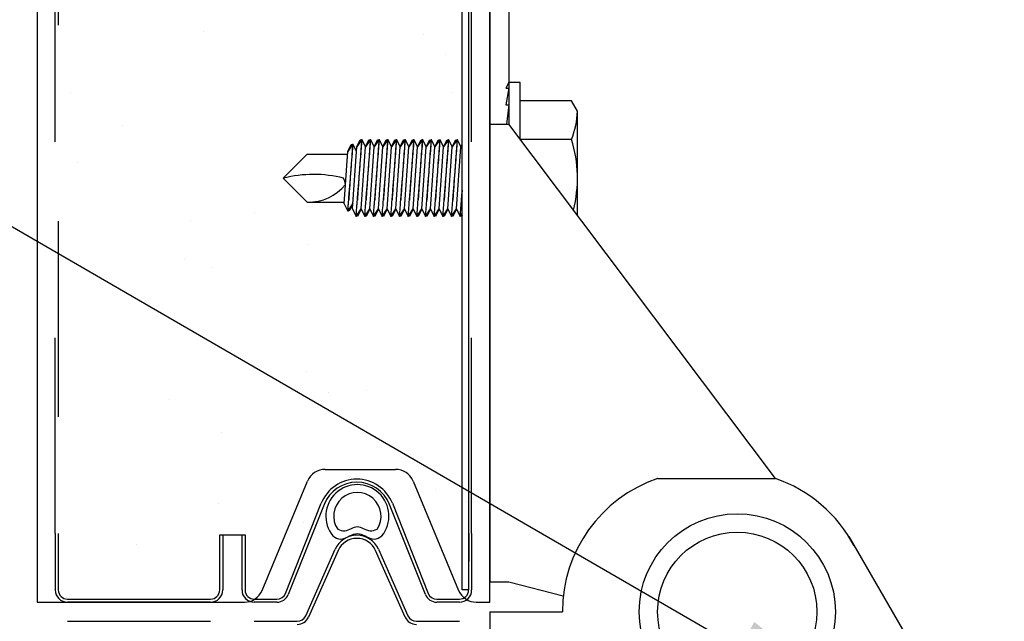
# Model space of a CAD drawing. Header units: inches. Extents: x 168.8 to 189.1, y 234.4 to 247.7.
# Tile 12 of 24: x 174.757 to 175.26, y 243.112 to 243.419. Entities that reach past the tile are written whole.
import ezdxf
from ezdxf import colors
from ezdxf.entities.mleader import LeaderData, LeaderLine
from ezdxf.math import Vec2, Vec3

# ---------------------------------------------------------------- set-up
doc = ezdxf.new("R2010")
doc.units = ezdxf.units.IN
doc.header["$LTSCALE"] = 0.25
doc.header["$MEASUREMENT"] = 0
doc.linetypes.add('HIDDEN', pattern=[0.375, 0.25, -0.125])
doc.layers.add('515', color=7, linetype='Continuous')
doc.layers.add('ANNOTATIONS', color=1, linetype='Continuous')
doc.styles.add('ARIAL', font='arial.ttf', dxfattribs={"height": 0.09375})

msp = doc.modelspace()

# ---------------------------------------------------------------- linework, layer by layer
at = {"layer": '515', "linetype": 'Continuous'}
for p, q in [((174.9971185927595, 243.1215669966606), (174.9971185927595, 244.1922583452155)), ((174.7661810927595, 244.1118060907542), (174.7661810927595, 243.1215667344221)), ((174.9131993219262, 243.1893794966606), (174.9490066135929, 243.1893794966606)), ((174.8809375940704, 243.1275763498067), (174.9041848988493, 243.183369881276)), ((174.9580210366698, 243.183369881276), (174.9812682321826, 243.1275766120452)), ((174.7661810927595, 243.1215667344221), (174.8719231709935, 243.1215667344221)), ((174.9902826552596, 243.1215669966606), (174.9971185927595, 243.1215669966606))]:
    msp.add_line(p, q, dxfattribs=at)
at = {"layer": '515', "linetype": 'HIDDEN', "ltscale": 0.125}
for p, q in [((174.9863373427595, 244.1878220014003), (174.9863373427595, 243.1566096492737)), ((174.9878998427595, 243.1566090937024), (174.9878998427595, 244.1884649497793)), ((174.7753998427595, 243.1566090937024), (174.7753998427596, 244.1155150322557)), ((174.7769623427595, 244.1161436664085), (174.7769623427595, 243.1566090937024))]:
    msp.add_line(p, q, dxfattribs=at)
at = {"layer": '515'}
for p, q in [((174.9971185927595, 243.6803567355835), (174.9971185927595, 243.1319377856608)), ((175.006837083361, 243.6803567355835), (175.006837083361, 243.3655879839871)), ((174.8509875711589, 243.412811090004), (174.8509875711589, 243.412811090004)), ((174.9631557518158, 243.4115767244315), (174.9631557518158, 243.4115767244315)), ((174.9746757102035, 243.4010206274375), (174.9746757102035, 243.4010206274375)), ((175.006837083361, 243.3868733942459), (175.005274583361, 243.3839747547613)), ((175.012598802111, 243.3868733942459), (175.006837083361, 243.3868733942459)), ((175.012598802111, 243.3579284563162), (175.012598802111, 243.3868733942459)), ((174.7833085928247, 243.3815471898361), (174.7833085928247, 243.3815471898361)), ((174.9779424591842, 243.3819008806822), (174.9779424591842, 243.3819008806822)), ((175.006837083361, 243.3839747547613), (175.005274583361, 243.3755365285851)), ((175.005274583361, 243.3839747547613), (175.006837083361, 243.3839747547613)), ((175.0388457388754, 243.3774983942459), (175.012598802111, 243.3774983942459)), ((175.041895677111, 243.3722157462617), (175.0388457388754, 243.3774983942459)), ((175.005274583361, 243.3755365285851), (175.006837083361, 243.3755365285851)), ((175.006837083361, 243.3755365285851), (175.0056376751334, 243.3655879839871)), ((175.041895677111, 243.3189817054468), (175.041895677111, 243.3722157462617)), ((174.8096645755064, 243.3647565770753), (174.8096645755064, 243.3647565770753)), ((174.9970454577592, 243.3655879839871), (175.0067639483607, 243.3655879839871)), ((175.1428959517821, 243.1847137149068), (175.006837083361, 243.3655879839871)), ((175.0388457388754, 243.3577718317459), (175.012598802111, 243.3577718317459)), ((174.7867927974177, 243.3461659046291), (174.7867927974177, 243.3461659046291)), ((174.9039700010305, 243.3502523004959), (174.8917629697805, 243.3380452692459)), ((174.9039700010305, 243.3502523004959), (174.9246160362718, 243.3502523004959)), ((174.9302932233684, 243.3502169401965), (174.9302932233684, 243.3502169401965)), ((174.9039700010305, 243.3258382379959), (174.8917629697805, 243.3380452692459)), ((174.9039700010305, 243.3258382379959), (174.9229088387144, 243.3258382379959)), ((174.9276941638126, 243.3274225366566), (174.9276941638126, 243.3274225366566)), ((174.8768826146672, 243.3207330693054), (174.8768826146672, 243.3207330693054)), ((174.8443508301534, 243.3164501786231), (174.8443508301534, 243.3164501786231)), ((174.9045461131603, 243.3043103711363), (174.9045461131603, 243.3043103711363)), ((174.8411670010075, 243.2963411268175), (174.8411670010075, 243.2963411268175)), ((174.8549246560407, 243.2923846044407), (174.8549246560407, 243.2923846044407)), ((174.9033747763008, 243.2393382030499), (174.9033747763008, 243.2393382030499)), ((174.9148947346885, 243.2287821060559), (174.9148947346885, 243.2287821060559)), ((174.9342303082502, 243.2297904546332), (174.9342303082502, 243.2297904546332)), ((174.8337853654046, 243.2250408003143), (174.8337853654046, 243.2250408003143)), ((174.8601413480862, 243.2082501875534), (174.8601413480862, 243.2082501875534)), ((175.0827794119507, 243.1847137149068), (175.1428959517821, 243.1847137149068)), ((174.9692689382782, 243.1789573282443), (174.9692689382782, 243.1789573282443)), ((174.8588617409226, 243.1719581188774), (174.8588617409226, 243.1719581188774)), ((174.8928593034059, 243.1260838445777), (174.9111588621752, 243.1720697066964)), ((174.9126106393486, 243.1714919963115), (174.8943110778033, 243.1255061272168)), ((174.9643010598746, 243.1255061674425), (174.9460014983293, 243.1714920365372)), ((174.9474532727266, 243.1720697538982), (174.965752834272, 243.1260838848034)), ((174.9853189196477, 243.1731870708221), (174.9853189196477, 243.1731870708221)), ((174.9019755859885, 243.1622147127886), (174.9019755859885, 243.1622147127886)), ((174.7753998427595, 243.1566090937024), (174.7753998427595, 243.1278170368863)), ((174.7769623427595, 243.1566090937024), (174.7769623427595, 243.1278170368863)), ((174.8593060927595, 243.1559420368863), (174.8722747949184, 243.1559420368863)), ((174.8593060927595, 243.1278170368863), (174.8593060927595, 243.1559420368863)), ((174.8608685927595, 243.1559420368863), (174.8608685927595, 243.1278170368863)), ((174.8707122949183, 243.1278169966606), (174.8707122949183, 243.1559420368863)), ((174.8722747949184, 243.1559420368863), (174.8722747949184, 243.1278169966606)), ((174.9864415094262, 243.1566090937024), (174.9863373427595, 243.1278170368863)), ((174.9878998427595, 243.1566090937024), (174.9878998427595, 243.1278170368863)), ((175.1804046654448, 243.1550426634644), (175.2597356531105, 243.0178689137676)), ((174.8170831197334, 243.1510384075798), (174.8170831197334, 243.1510384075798)), ((174.9031999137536, 243.114584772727), (174.9183130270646, 243.1485662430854)), ((174.919740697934, 243.1479312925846), (174.904627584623, 243.1139498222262)), ((174.953984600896, 243.1139498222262), (174.9388714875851, 243.1479312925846)), ((174.9402991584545, 243.1485662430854), (174.9554122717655, 243.114584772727)), ((174.9971185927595, 243.1319377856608), (175.006837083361, 243.1319377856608)), ((175.006837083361, 243.1319377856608), (175.0346568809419, 243.1248921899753)), ((174.7813860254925, 243.1241026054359), (174.7813860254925, 243.1241026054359)), ((174.7816498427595, 243.1231295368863), (174.8546185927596, 243.1231295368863)), ((174.8546185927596, 243.1215670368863), (174.7816498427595, 243.1215670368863)), ((174.8769622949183, 243.1231294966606), (174.8885039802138, 243.1231294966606)), ((174.8885039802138, 243.1215669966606), (174.8769622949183, 243.1215669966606)), ((174.9701081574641, 243.1231295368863), (174.9816498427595, 243.1231295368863)), ((174.9816498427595, 243.1215670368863), (174.9701081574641, 243.1215670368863)), ((174.9971185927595, 243.1166842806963), (174.9971185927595, 242.5335748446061)), ((174.9971185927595, 243.1166842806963), (175.0341869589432, 243.1166842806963)), ((174.7816498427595, 243.1118021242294), (174.8546185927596, 243.1118021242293)), ((174.8769623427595, 243.1118021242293), (174.8989169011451, 243.1118021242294)), ((174.9596952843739, 243.1118021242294), (174.9816498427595, 243.1118021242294))]:
    msp.add_line(p, q, dxfattribs=at)
at = {"layer": '515', "extrusion": (-1, 6.123031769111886e-17, -2.211208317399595e-32)}
for p, q in [((174.9293061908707, 243.3539912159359), (174.9310548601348, 243.3575765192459)), ((174.9315205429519, 243.3572741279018), (174.9293061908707, 243.3539912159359)), ((174.9310548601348, 243.3575765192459), (174.9313165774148, 243.3575765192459)), ((174.9313165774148, 243.3575765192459), (174.9315205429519, 243.3572741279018)), ((174.9317245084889, 243.3575765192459), (174.9315205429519, 243.3572741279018)), ((174.9319862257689, 243.3575765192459), (174.9317245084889, 243.3575765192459)), ((174.933734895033, 243.3539912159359), (174.9319862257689, 243.3575765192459)), ((174.933734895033, 243.3539912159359), (174.9354835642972, 243.3575765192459)), ((174.9359492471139, 243.3572741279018), (174.933734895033, 243.3539912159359)), ((174.9354835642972, 243.3575765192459), (174.9357452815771, 243.3575765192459)), ((174.9357452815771, 243.3575765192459), (174.9359492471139, 243.3572741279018)), ((174.936153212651, 243.3575765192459), (174.9359492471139, 243.3572741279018)), ((174.936414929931, 243.3575765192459), (174.936153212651, 243.3575765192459)), ((174.9381635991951, 243.3539912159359), (174.936414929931, 243.3575765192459)), ((174.9381635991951, 243.3539912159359), (174.9399122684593, 243.3575765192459)), ((174.9403779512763, 243.3572741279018), (174.9381635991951, 243.3539912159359)), ((174.9399122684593, 243.3575765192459), (174.9401739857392, 243.3575765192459)), ((174.9401739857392, 243.3575765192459), (174.9403779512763, 243.3572741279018)), ((174.9405819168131, 243.3575765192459), (174.9403779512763, 243.3572741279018)), ((174.9408436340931, 243.3575765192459), (174.9405819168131, 243.3575765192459)), ((174.9425923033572, 243.3539912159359), (174.9408436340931, 243.3575765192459)), ((174.9425923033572, 243.3539912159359), (174.9443409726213, 243.3575765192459)), ((174.9448066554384, 243.3572741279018), (174.9425923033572, 243.3539912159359)), ((174.9443409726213, 243.3575765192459), (174.9446026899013, 243.3575765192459)), ((174.9446026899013, 243.3575765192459), (174.9448066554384, 243.3572741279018)), ((174.9450106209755, 243.3575765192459), (174.9448066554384, 243.3572741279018)), ((174.9452723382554, 243.3575765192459), (174.9450106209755, 243.3575765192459)), ((174.9470210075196, 243.3539912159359), (174.9452723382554, 243.3575765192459)), ((174.9470210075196, 243.3539912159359), (174.9487696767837, 243.3575765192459)), ((174.9492353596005, 243.3572741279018), (174.9470210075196, 243.3539912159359)), ((174.9487696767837, 243.3575765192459), (174.9490313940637, 243.3575765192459)), ((174.9490313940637, 243.3575765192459), (174.9492353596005, 243.3572741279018)), ((174.9494393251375, 243.3575765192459), (174.9492353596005, 243.3572741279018)), ((174.9497010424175, 243.3575765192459), (174.9494393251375, 243.3575765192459)), ((174.9514497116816, 243.3539912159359), (174.9497010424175, 243.3575765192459)), ((174.9514497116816, 243.3539912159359), (174.9531983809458, 243.3575765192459)), ((174.9536640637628, 243.3572741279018), (174.9514497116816, 243.3539912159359)), ((174.9531983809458, 243.3575765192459), (174.9534600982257, 243.3575765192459)), ((174.9534600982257, 243.3575765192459), (174.9536640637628, 243.3572741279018)), ((174.9538680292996, 243.3575765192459), (174.9536640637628, 243.3572741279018)), ((174.9541297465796, 243.3575765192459), (174.9538680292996, 243.3575765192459)), ((174.955878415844, 243.3539912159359), (174.9541297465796, 243.3575765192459)), ((174.955878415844, 243.3539912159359), (174.9576270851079, 243.3575765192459)), ((174.9580927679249, 243.3572741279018), (174.955878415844, 243.3539912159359)), ((174.9576270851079, 243.3575765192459), (174.9578888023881, 243.3575765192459)), ((174.9578888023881, 243.3575765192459), (174.9580927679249, 243.3572741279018)), ((174.958296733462, 243.3575765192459), (174.9580927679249, 243.3572741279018)), ((174.9585584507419, 243.3575765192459), (174.958296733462, 243.3575765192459)), ((174.9603071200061, 243.3539912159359), (174.9585584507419, 243.3575765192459)), ((174.9603071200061, 243.3539912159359), (174.9620557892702, 243.3575765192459)), ((174.962521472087, 243.3572741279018), (174.9603071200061, 243.3539912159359)), ((174.9620557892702, 243.3575765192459), (174.9623175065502, 243.3575765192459)), ((174.9623175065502, 243.3575765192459), (174.962521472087, 243.3572741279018)), ((174.9627254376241, 243.3575765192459), (174.962521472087, 243.3572741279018)), ((174.962987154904, 243.3575765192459), (174.9627254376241, 243.3575765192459)), ((174.9647358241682, 243.3539912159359), (174.962987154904, 243.3575765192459)), ((174.9647358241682, 243.3539912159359), (174.9664844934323, 243.3575765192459)), ((174.9669501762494, 243.3572741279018), (174.9647358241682, 243.3539912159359)), ((174.9664844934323, 243.3575765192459), (174.9667462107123, 243.3575765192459)), ((174.9667462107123, 243.3575765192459), (174.9669501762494, 243.3572741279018)), ((174.9671541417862, 243.3575765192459), (174.9669501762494, 243.3572741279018)), ((174.9674158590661, 243.3575765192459), (174.9671541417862, 243.3575765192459)), ((174.9691645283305, 243.3539912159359), (174.9674158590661, 243.3575765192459)), ((174.9691645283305, 243.3539912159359), (174.9709131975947, 243.3575765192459)), ((174.9713788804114, 243.3572741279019), (174.9691645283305, 243.3539912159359)), ((174.9709131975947, 243.3575765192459), (174.9711749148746, 243.3575765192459)), ((174.9711749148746, 243.3575765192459), (174.9713788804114, 243.3572741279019)), ((174.9715828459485, 243.3575765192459), (174.9713788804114, 243.3572741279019)), ((174.9718445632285, 243.3575765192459), (174.9715828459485, 243.3575765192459)), ((174.9735932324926, 243.3539912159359), (174.9718445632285, 243.3575765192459)), ((174.9735932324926, 243.3539912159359), (174.9753419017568, 243.3575765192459)), ((174.9758075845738, 243.3572741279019), (174.9735932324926, 243.3539912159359)), ((174.9753419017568, 243.3575765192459), (174.9756036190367, 243.3575765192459)), ((174.9756036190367, 243.3575765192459), (174.9758075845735, 243.3572741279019)), ((174.9760115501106, 243.3575765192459), (174.9758075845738, 243.3572741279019)), ((174.9762732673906, 243.3575765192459), (174.9760115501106, 243.3575765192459)), ((174.9780219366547, 243.3539912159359), (174.9762732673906, 243.3575765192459)), ((174.9780219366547, 243.3539912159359), (174.9797706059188, 243.3575765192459)), ((174.9802362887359, 243.3572741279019), (174.9780219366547, 243.3539912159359)), ((174.9797706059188, 243.3575765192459), (174.9800323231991, 243.3575765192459)), ((174.9800323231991, 243.3575765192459), (174.9802362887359, 243.3572741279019)), ((174.9804402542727, 243.3575765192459), (174.9802362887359, 243.3572741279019)), ((174.9807019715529, 243.3575765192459), (174.9804402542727, 243.3575765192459)), ((174.9824506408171, 243.3539912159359), (174.9807019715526, 243.3575765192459)), ((174.9228488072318, 243.324979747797), (174.9247115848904, 243.3516187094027)), ((174.924693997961, 243.3515826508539), (174.9264426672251, 243.355167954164)), ((174.9269083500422, 243.3548655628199), (174.924693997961, 243.3515826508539)), ((174.9264426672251, 243.355167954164), (174.9267043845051, 243.355167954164)), ((174.9267043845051, 243.355167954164), (174.9269083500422, 243.3548655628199)), ((174.9271123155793, 243.355167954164), (174.9269083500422, 243.3548655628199)), ((174.9270918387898, 243.3223245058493), (174.9293061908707, 243.3539912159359)), ((174.9273740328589, 243.355167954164), (174.9271123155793, 243.355167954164)), ((174.9291227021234, 243.3515826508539), (174.9273740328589, 243.355167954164)), ((174.9315205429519, 243.3223245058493), (174.933734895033, 243.3539912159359)), ((174.9359492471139, 243.3223245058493), (174.9381635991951, 243.3539912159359)), ((174.9403779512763, 243.3223245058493), (174.9425923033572, 243.3539912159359)), ((174.9448066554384, 243.3223245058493), (174.9470210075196, 243.3539912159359)), ((174.9492353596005, 243.3223245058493), (174.9514497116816, 243.3539912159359)), ((174.9536640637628, 243.3223245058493), (174.955878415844, 243.3539912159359)), ((174.9580927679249, 243.3223245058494), (174.9603071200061, 243.3539912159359)), ((174.962521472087, 243.3223245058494), (174.9647358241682, 243.3539912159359)), ((174.9669501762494, 243.3223245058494), (174.9691645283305, 243.3539912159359)), ((174.9713788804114, 243.3223245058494), (174.9735932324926, 243.3539912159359)), ((174.9758075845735, 243.3223245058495), (174.9780219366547, 243.3539912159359)), ((174.9802362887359, 243.3223245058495), (174.9824506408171, 243.3539912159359)), ((174.9824506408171, 243.3539912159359), (174.9830560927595, 243.3552325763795)), ((174.9830560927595, 243.3548888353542), (174.9824506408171, 243.3539912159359)), ((174.9228488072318, 243.324979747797), (174.9247177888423, 243.3211477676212)), ((174.9247177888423, 243.3211477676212), (174.9272879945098, 243.3249582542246)), ((174.9254294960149, 243.3211477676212), (174.9250736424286, 243.3216753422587)), ((174.9272879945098, 243.3249582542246), (174.9254294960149, 243.3211477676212)), ((174.9270918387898, 243.3223245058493), (174.9289503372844, 243.3185140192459)), ((174.9289503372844, 243.3185140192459), (174.9315205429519, 243.3223245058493)), ((174.9315205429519, 243.3223245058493), (174.929662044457, 243.3185140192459)), ((174.9315205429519, 243.3223245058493), (174.9333790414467, 243.3185140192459)), ((174.933734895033, 243.3190415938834), (174.9359492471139, 243.3223245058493)), ((174.9359492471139, 243.3223245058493), (174.9340907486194, 243.3185140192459)), ((174.9359492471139, 243.3223245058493), (174.9378077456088, 243.3185140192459)), ((174.9378077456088, 243.3185140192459), (174.9403779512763, 243.3223245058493)), ((174.9403779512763, 243.3223245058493), (174.9385194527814, 243.3185140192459)), ((174.9403779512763, 243.3223245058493), (174.9422364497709, 243.3185140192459)), ((174.9422364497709, 243.3185140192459), (174.9448066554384, 243.3223245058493)), ((174.9448066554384, 243.3223245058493), (174.9429481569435, 243.3185140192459)), ((174.9448066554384, 243.3223245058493), (174.9466651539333, 243.3185140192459)), ((174.9470210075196, 243.3190415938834), (174.9492353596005, 243.3223245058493)), ((174.9492353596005, 243.3223245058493), (174.9473768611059, 243.3185140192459)), ((174.9492353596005, 243.3223245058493), (174.9510938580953, 243.3185140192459)), ((174.9510938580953, 243.3185140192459), (174.9536640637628, 243.3223245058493)), ((174.9536640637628, 243.3223245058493), (174.951805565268, 243.3185140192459)), ((174.9536640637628, 243.3223245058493), (174.9555225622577, 243.3185140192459)), ((174.955878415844, 243.3190415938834), (174.9580927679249, 243.3223245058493)), ((174.9580927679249, 243.3223245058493), (174.95623426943, 243.3185140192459)), ((174.9580927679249, 243.3223245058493), (174.9599512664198, 243.3185140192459)), ((174.9603071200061, 243.3190415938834), (174.962521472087, 243.3223245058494)), ((174.962521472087, 243.3223245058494), (174.9606629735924, 243.3185140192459)), ((174.962521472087, 243.3223245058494), (174.9643799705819, 243.3185140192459)), ((174.9643799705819, 243.3185140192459), (174.9669501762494, 243.3223245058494)), ((174.9669501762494, 243.3223245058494), (174.9650916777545, 243.3185140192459)), ((174.9669501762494, 243.3223245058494), (174.9688086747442, 243.3185140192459)), ((174.9691645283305, 243.3190415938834), (174.9713788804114, 243.3223245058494)), ((174.9713788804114, 243.3223245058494), (174.9695203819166, 243.3185140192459)), ((174.9713788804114, 243.3223245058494), (174.9732373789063, 243.3185140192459)), ((174.9735932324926, 243.3190415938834), (174.9758075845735, 243.3223245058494)), ((174.9758075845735, 243.3223245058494), (174.9739490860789, 243.3185140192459)), ((174.9758075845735, 243.3223245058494), (174.9776660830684, 243.3185140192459)), ((174.9776660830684, 243.3185140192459), (174.9802362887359, 243.3223245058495)), ((174.9802362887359, 243.3223245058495), (174.978377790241, 243.3185140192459)), ((174.9802362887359, 243.3223245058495), (174.9820947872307, 243.3185140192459)), ((174.929662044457, 243.3185140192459), (174.9293061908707, 243.3190415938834)), ((174.9333790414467, 243.3185140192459), (174.933734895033, 243.3190415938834)), ((174.9340907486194, 243.3185140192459), (174.933734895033, 243.3190415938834)), ((174.9385194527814, 243.3185140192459), (174.9381635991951, 243.3190415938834)), ((174.9429481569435, 243.3185140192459), (174.9425923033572, 243.3190415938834)), ((174.9466651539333, 243.3185140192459), (174.9470210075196, 243.3190415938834)), ((174.9473768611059, 243.3185140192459), (174.9470210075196, 243.3190415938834)), ((174.951805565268, 243.3185140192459), (174.9514497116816, 243.3190415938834)), ((174.9555225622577, 243.3185140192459), (174.955878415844, 243.3190415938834)), ((174.95623426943, 243.3185140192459), (174.955878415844, 243.3190415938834)), ((174.9599512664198, 243.3185140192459), (174.9603071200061, 243.3190415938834)), ((174.9606629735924, 243.3185140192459), (174.9603071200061, 243.3190415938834)), ((174.9650916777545, 243.3185140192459), (174.9647358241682, 243.3190415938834)), ((174.9688086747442, 243.3185140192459), (174.9691645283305, 243.3190415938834)), ((174.9695203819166, 243.3185140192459), (174.9691645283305, 243.3190415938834)), ((174.9732373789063, 243.3185140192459), (174.9735932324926, 243.3190415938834)), ((174.9739490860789, 243.3185140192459), (174.9735932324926, 243.3190415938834)), ((174.978377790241, 243.3185140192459), (174.9780219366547, 243.3190415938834)), ((174.9820947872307, 243.3185140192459), (174.9824506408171, 243.3190415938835)), ((174.9824506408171, 243.3190415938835), (174.9830560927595, 243.3199392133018)), ((174.9828064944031, 243.3185140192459), (174.9824506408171, 243.3190415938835)), ((174.9830560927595, 243.3190257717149), (174.9828064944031, 243.3185140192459))]:
    msp.add_line(p, q, dxfattribs=at)
at = {"layer": '515'}
msp.add_lwpolyline([(174.9863373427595, 243.1278170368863), (174.9830560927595, 243.1278170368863), (174.9830560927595, 243.7137545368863), (174.9863373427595, 243.7137545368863)], close=True, dxfattribs=at)
for radius in [0.05006574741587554, 0.04064794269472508]:
    msp.add_circle((175.1234589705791, 243.1166842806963), radius, dxfattribs=at)
for centre, radius, start, end in [((174.9985662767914, 243.3738211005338), 0.04335912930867, 338.2752921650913, 357.878161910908), ((174.9765747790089, 243.3380452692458), 0.06532082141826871, 345.538783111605, 17.57746787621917), ((174.9072598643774, 243.2776849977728), 0.06226651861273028, 75.78606970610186, 104.4112495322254), ((174.9145597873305, 243.3338723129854), 0.009013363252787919, 5.523393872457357, 27.57920595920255), ((174.9046276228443, 243.3503368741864), 0.02450746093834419, 268.4623671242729, 320.4747165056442), ((174.9293060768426, 243.1648483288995), 0.01953124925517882, 21.69939670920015, 158.3007523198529), ((174.9293060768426, 243.164848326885), 0.01796875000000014, 21.69939121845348, 158.3007468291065), ((174.9295804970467, 243.165519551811), 0.01609375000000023, 320.9789422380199, 219.0210577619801), ((175.1061037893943, 243.1166842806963), 0.07191683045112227, 108.9246444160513, 180), ((175.1195715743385, 243.1166842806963), 0.07191683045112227, 27.85019021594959, 71.07535558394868), ((174.9295804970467, 243.165519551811), 0.01207031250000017, 326.169581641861, 213.8304183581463), ((174.9293060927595, 243.1436771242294), 0.01203124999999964, 23.97690160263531, 156.0230983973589), ((174.9293060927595, 243.1436771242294), 0.01046874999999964, 23.97690160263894, 156.0230983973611), ((174.7816498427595, 243.1278170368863), 0.006249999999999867, 180, 270), ((174.7816498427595, 243.1278170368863), 0.0046874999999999, 180.0000000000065, 270.0000000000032), ((174.8546185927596, 243.1278170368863), 0.006250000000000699, 270.0000000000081, 0), ((174.8546185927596, 243.1278170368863), 0.004687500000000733, 270.0000000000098, 0), ((174.8769622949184, 243.1278169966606), 0.006250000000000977, 180, 269.9999999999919), ((174.8769622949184, 243.1278169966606), 0.00468750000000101, 180, 269.9999999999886), ((174.8885039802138, 243.1278169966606), 0.004687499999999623, 270.0000000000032, 338.3004715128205), ((174.8885039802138, 243.1278169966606), 0.006249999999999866, 269.9999999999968, 338.3004715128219), ((174.9701081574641, 243.1278170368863), 0.006249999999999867, 201.6995284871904, 270.0000000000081), ((174.9701081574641, 243.1278170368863), 0.004687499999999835, 201.6995284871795, 270.0000000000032), ((174.9816498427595, 243.1278170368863), 0.004687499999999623, 270.0000000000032, 0), ((174.9816498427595, 243.1278170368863), 0.006250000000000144, 270.0000000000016, 0), ((174.8989169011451, 243.1164896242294), 0.004687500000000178, 270.0000000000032, 336.0230983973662), ((174.8989169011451, 243.1164896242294), 0.00625000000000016, 270.0000000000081, 336.0230983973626), ((174.9596952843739, 243.1164896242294), 0.006250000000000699, 203.9769016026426, 270), ((174.9596952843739, 243.1164896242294), 0.0046875, 203.9769016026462, 270.0000000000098)]:
    msp.add_arc(centre, radius, start, end, dxfattribs=at)
at = {"layer": '515', "linetype": 'Continuous'}
for centre, start, end in [((174.9131993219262, 243.1796138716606), 90, 157.3801350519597), ((174.9490066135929, 243.1796138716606), 22.61986494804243, 90), ((174.8719231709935, 243.1313323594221), 270, 337.3801350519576), ((174.9902826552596, 243.1313326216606), 202.6198649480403, 270)]:
    msp.add_arc(centre, 0.009765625, start, end, dxfattribs=at)
at = {"layer": '515'}
for points, knots in [([(174.9295663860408, 243.326785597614), (174.9296656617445, 243.3280067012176), (174.9297744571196, 243.32935006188), (174.9300843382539, 243.3331957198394), (174.9302954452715, 243.3358376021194), (174.9306843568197, 243.3407457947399), (174.9308882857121, 243.3433411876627), (174.9312597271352, 243.3481060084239), (174.931427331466, 243.3502754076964), (174.9316891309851, 243.3536797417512), (174.9318014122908, 243.3551495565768), (174.931949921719, 243.3570979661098), (174.9319862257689, 243.3575765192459), (174.9319862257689, 243.3575765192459)], [0.1103396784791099, 0.1103396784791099, 0.1103396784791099, 0.1103396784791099, 0.1364385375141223, 0.1364385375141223, 0.1816313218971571, 0.1816313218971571, 0.2262543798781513, 0.2262543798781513, 0.2708774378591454, 0.2708774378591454, 0.3151307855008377, 0.3151307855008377, 0.3593841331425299, 0.3593841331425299, 0.3593841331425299, 0.3593841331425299]), ([(174.9317245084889, 243.3575765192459), (174.9317245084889, 243.3575765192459), (174.9316888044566, 243.3570843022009), (174.9315444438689, 243.3550841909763), (174.9314358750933, 243.3535763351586), (174.931187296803, 243.3501001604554), (174.9310307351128, 243.3479001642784), (174.9306908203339, 243.3430816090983), (174.9305075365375, 243.3404630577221), (174.9301664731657, 243.3355522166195), (174.9299858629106, 243.3329312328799), (174.9297305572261, 243.3291991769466), (174.9296446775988, 243.3279385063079), (174.9295663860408, 243.326785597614)], [-0.3592497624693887, -0.3592497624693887, -0.3592497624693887, -0.3592497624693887, -0.3143636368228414, -0.3143636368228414, -0.269477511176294, -0.269477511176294, -0.2245967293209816, -0.2245967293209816, -0.1797159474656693, -0.1797159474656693, -0.1348089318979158, -0.1348089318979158, -0.1102388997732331, -0.1102388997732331, -0.1102388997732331, -0.1102388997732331]), ([(174.936153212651, 243.3575765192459), (174.936153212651, 243.3575765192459), (174.9361175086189, 243.3570843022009), (174.935973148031, 243.3550841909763), (174.9358645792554, 243.3535763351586), (174.935616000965, 243.3501001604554), (174.9354594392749, 243.3479001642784), (174.935119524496, 243.3430816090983), (174.9349362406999, 243.3404630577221), (174.9345951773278, 243.3355522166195), (174.9344145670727, 243.3329312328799), (174.9341592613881, 243.3291991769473), (174.9340733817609, 243.3279385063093), (174.9339950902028, 243.3267855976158)], [-0.3592497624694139, -0.3592497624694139, -0.3592497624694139, -0.3592497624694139, -0.3143636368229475, -0.3143636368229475, -0.2694775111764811, -0.2694775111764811, -0.2245967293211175, -0.2245967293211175, -0.1797159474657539, -0.1797159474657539, -0.1348089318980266, -0.1348089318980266, -0.1102388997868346, -0.1102388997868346, -0.1102388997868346, -0.1102388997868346]), ([(174.9339950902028, 243.3267855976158), (174.9340943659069, 243.328006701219), (174.9342031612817, 243.3293500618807), (174.9345130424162, 243.3331957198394), (174.9347241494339, 243.3358376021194), (174.9351130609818, 243.3407457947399), (174.9353169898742, 243.3433411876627), (174.9356884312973, 243.3481060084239), (174.9358560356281, 243.3502754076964), (174.9361178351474, 243.3536797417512), (174.9362301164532, 243.3551495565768), (174.9363786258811, 243.3570979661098), (174.936414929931, 243.3575765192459), (174.936414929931, 243.3575765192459)], [0.1103396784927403, 0.1103396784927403, 0.1103396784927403, 0.1103396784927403, 0.1364385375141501, 0.1364385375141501, 0.1816313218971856, 0.1816313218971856, 0.2262543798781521, 0.2262543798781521, 0.2708774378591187, 0.2708774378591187, 0.3151307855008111, 0.3151307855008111, 0.3593841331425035, 0.3593841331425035, 0.3593841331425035, 0.3593841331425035]), ([(174.9405819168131, 243.3575765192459), (174.9405819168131, 243.3575765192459), (174.940546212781, 243.3570843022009), (174.9404018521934, 243.3550841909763), (174.9402932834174, 243.3535763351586), (174.9400447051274, 243.3501001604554), (174.939888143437, 243.3479001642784), (174.9395482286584, 243.3430816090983), (174.939364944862, 243.3404630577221), (174.9390238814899, 243.3355522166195), (174.9388432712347, 243.3329312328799), (174.9385879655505, 243.3291991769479), (174.9385020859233, 243.3279385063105), (174.9384237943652, 243.3267855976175)], [-0.3592497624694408, -0.3592497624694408, -0.3592497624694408, -0.3592497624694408, -0.3143636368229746, -0.3143636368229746, -0.2694775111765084, -0.2694775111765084, -0.224596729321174, -0.224596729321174, -0.1797159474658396, -0.1797159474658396, -0.1348089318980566, -0.1348089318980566, -0.1102388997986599, -0.1102388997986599, -0.1102388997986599, -0.1102388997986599]), ([(174.9384237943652, 243.3267855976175), (174.938523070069, 243.3280067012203), (174.9386318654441, 243.3293500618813), (174.9389417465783, 243.3331957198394), (174.939152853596, 243.3358376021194), (174.9395417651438, 243.3407457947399), (174.9397456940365, 243.3433411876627), (174.9401171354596, 243.3481060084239), (174.9402847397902, 243.3502754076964), (174.9405465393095, 243.3536797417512), (174.9406588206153, 243.3551495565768), (174.9408073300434, 243.3570979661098), (174.9408436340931, 243.3575765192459), (174.9408436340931, 243.3575765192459)], [0.1103396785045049, 0.1103396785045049, 0.1103396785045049, 0.1103396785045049, 0.1364385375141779, 0.1364385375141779, 0.181631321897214, 0.181631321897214, 0.226254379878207, 0.226254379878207, 0.2708774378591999, 0.2708774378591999, 0.3151307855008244, 0.3151307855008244, 0.3593841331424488, 0.3593841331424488, 0.3593841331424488, 0.3593841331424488]), ([(174.9450106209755, 243.3575765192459), (174.9450106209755, 243.3575765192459), (174.9449749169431, 243.3570843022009), (174.9448305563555, 243.3550841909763), (174.9447219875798, 243.3535763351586), (174.9444734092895, 243.3501001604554), (174.9443168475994, 243.3479001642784), (174.9439769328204, 243.3430816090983), (174.9437936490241, 243.3404630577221), (174.9434525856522, 243.3355522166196), (174.9432719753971, 243.3329312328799), (174.9430166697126, 243.3291991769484), (174.9429307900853, 243.3279385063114), (174.9428524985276, 243.3267855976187)], [-0.3592497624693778, -0.3592497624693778, -0.3592497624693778, -0.3592497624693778, -0.3143636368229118, -0.3143636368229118, -0.2694775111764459, -0.2694775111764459, -0.2245967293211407, -0.2245967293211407, -0.1797159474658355, -0.1797159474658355, -0.1348089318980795, -0.1348089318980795, -0.1102388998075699, -0.1102388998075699, -0.1102388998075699, -0.1102388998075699]), ([(174.9428524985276, 243.3267855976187), (174.9429517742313, 243.3280067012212), (174.9430605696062, 243.3293500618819), (174.9433704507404, 243.3331957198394), (174.9435815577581, 243.3358376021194), (174.9439704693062, 243.3407457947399), (174.9441743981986, 243.3433411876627), (174.9445458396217, 243.3481060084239), (174.9447134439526, 243.3502754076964), (174.9449752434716, 243.3536797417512), (174.9450875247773, 243.3551495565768), (174.9452360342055, 243.3570979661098), (174.9452723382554, 243.3575765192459), (174.9452723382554, 243.3575765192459)], [0.1103396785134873, 0.1103396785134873, 0.1103396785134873, 0.1103396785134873, 0.1364385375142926, 0.1364385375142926, 0.181631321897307, 0.181631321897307, 0.2262543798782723, 0.2262543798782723, 0.2708774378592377, 0.2708774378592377, 0.3151307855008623, 0.3151307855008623, 0.3593841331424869, 0.3593841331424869, 0.3593841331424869, 0.3593841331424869]), ([(174.9494393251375, 243.3575765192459), (174.9494393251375, 243.3575765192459), (174.9494036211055, 243.3570843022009), (174.9492592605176, 243.3550841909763), (174.9491506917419, 243.3535763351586), (174.9489021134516, 243.3501001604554), (174.9487455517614, 243.3479001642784), (174.9484056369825, 243.3430816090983), (174.9482223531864, 243.3404630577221), (174.9478812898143, 243.3355522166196), (174.9477006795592, 243.3329312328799), (174.947445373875, 243.3291991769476), (174.9473594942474, 243.3279385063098), (174.9472812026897, 243.3267855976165)], [-0.3592497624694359, -0.3592497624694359, -0.3592497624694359, -0.3592497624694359, -0.3143636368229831, -0.3143636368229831, -0.2694775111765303, -0.2694775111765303, -0.2245967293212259, -0.2245967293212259, -0.1797159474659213, -0.1797159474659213, -0.1348089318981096, -0.1348089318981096, -0.1102388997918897, -0.1102388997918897, -0.1102388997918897, -0.1102388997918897]), ([(174.9472812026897, 243.3267855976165), (174.9473804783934, 243.3280067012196), (174.9474892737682, 243.329350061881), (174.9477991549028, 243.3331957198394), (174.9480102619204, 243.3358376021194), (174.9483991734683, 243.34074579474), (174.9486031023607, 243.3433411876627), (174.9489745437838, 243.3481060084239), (174.9491421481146, 243.3502754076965), (174.949403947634, 243.3536797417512), (174.9495162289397, 243.3551495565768), (174.9496647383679, 243.3570979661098), (174.9497010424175, 243.3575765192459), (174.9497010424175, 243.3575765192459)], [0.1103396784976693, 0.1103396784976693, 0.1103396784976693, 0.1103396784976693, 0.1364385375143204, 0.1364385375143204, 0.1816313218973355, 0.1816313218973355, 0.2262543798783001, 0.2262543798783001, 0.2708774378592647, 0.2708774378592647, 0.3151307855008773, 0.3151307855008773, 0.35938413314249, 0.35938413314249, 0.35938413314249, 0.35938413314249]), ([(174.9538680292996, 243.3575765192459), (174.9538680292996, 243.3575765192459), (174.9538323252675, 243.3570843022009), (174.9536879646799, 243.3550841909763), (174.953579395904, 243.3535763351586), (174.9533308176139, 243.3501001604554), (174.9531742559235, 243.3479001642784), (174.9528343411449, 243.3430816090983), (174.9526510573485, 243.3404630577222), (174.9523099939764, 243.3355522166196), (174.9521293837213, 243.3329312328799), (174.951874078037, 243.3291991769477), (174.9517881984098, 243.3279385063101), (174.9517099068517, 243.3267855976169)], [-0.3592497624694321, -0.3592497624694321, -0.3592497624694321, -0.3592497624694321, -0.3143636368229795, -0.3143636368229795, -0.269477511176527, -0.269477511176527, -0.2245967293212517, -0.2245967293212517, -0.1797159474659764, -0.1797159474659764, -0.134808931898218, -0.134808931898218, -0.1102388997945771, -0.1102388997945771, -0.1102388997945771, -0.1102388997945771]), ([(174.9517099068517, 243.3267855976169), (174.9518091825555, 243.3280067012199), (174.9519179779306, 243.3293500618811), (174.9522278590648, 243.3331957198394), (174.9524389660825, 243.3358376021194), (174.9528278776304, 243.34074579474), (174.9530318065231, 243.3433411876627), (174.9534032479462, 243.3481060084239), (174.9535708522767, 243.3502754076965), (174.953832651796, 243.3536797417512), (174.9539449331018, 243.3551495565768), (174.95409344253, 243.3570979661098), (174.9541297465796, 243.3575765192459), (174.9541297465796, 243.3575765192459)], [0.1103396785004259, 0.1103396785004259, 0.1103396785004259, 0.1103396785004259, 0.1364385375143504, 0.1364385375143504, 0.1816313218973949, 0.1816313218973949, 0.2262543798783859, 0.2262543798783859, 0.2708774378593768, 0.2708774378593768, 0.3151307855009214, 0.3151307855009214, 0.3593841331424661, 0.3593841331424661, 0.3593841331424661, 0.3593841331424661]), ([(174.958296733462, 243.3575765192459), (174.958296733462, 243.3575765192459), (174.9582610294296, 243.3570843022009), (174.958116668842, 243.3550841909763), (174.9580081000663, 243.3535763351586), (174.957759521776, 243.3501001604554), (174.9576029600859, 243.3479001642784), (174.957263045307, 243.3430816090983), (174.9570797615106, 243.3404630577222), (174.9567386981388, 243.3355522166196), (174.9565580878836, 243.3329312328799), (174.9563027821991, 243.3291991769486), (174.9562169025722, 243.327938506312), (174.9561386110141, 243.3267855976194)], [-0.3592497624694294, -0.3592497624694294, -0.3592497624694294, -0.3592497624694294, -0.3143636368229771, -0.3143636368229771, -0.2694775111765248, -0.2694775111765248, -0.2245967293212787, -0.2245967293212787, -0.1797159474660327, -0.1797159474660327, -0.1348089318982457, -0.1348089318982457, -0.1102388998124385, -0.1102388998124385, -0.1102388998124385, -0.1102388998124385]), ([(174.9561386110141, 243.3267855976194), (174.9562378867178, 243.3280067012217), (174.9563466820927, 243.3293500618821), (174.9566565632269, 243.3331957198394), (174.9568676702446, 243.3358376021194), (174.9572565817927, 243.34074579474), (174.9574605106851, 243.3433411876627), (174.9578319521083, 243.3481060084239), (174.9579995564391, 243.3502754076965), (174.9582613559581, 243.3536797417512), (174.9583736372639, 243.3551495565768), (174.958522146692, 243.3570979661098), (174.9585584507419, 243.3575765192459), (174.9585584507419, 243.3575765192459)], [0.1103396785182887, 0.1103396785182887, 0.1103396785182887, 0.1103396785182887, 0.1364385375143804, 0.1364385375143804, 0.1816313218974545, 0.1816313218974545, 0.2262543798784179, 0.2262543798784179, 0.2708774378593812, 0.2708774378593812, 0.3151307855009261, 0.3151307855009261, 0.3593841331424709, 0.3593841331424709, 0.3593841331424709, 0.3593841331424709]), ([(174.9627254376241, 243.3575765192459), (174.9627254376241, 243.3575765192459), (174.962689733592, 243.3570843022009), (174.9625453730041, 243.3550841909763), (174.9624368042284, 243.3535763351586), (174.9621882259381, 243.3501001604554), (174.962031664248, 243.3479001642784), (174.9616917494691, 243.3430816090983), (174.9615084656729, 243.3404630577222), (174.9611674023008, 243.3355522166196), (174.9609867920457, 243.33293123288), (174.9607314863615, 243.329199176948), (174.9606456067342, 243.3279385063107), (174.9605673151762, 243.3267855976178)], [-0.3592497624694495, -0.3592497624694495, -0.3592497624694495, -0.3592497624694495, -0.3143636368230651, -0.3143636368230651, -0.2694775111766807, -0.2694775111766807, -0.2245967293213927, -0.2245967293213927, -0.1797159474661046, -0.1797159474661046, -0.1348089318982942, -0.1348089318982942, -0.1102388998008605, -0.1102388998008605, -0.1102388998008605, -0.1102388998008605]), ([(174.9605673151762, 243.3267855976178), (174.9606665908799, 243.3280067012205), (174.9607753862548, 243.3293500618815), (174.9610852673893, 243.3331957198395), (174.9612963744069, 243.3358376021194), (174.9616852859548, 243.34074579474), (174.9618892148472, 243.3433411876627), (174.9622606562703, 243.3481060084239), (174.9624282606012, 243.3502754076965), (174.9626900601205, 243.3536797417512), (174.9628023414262, 243.3551495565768), (174.9629508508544, 243.3570979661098), (174.962987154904, 243.3575765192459), (174.962987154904, 243.3575765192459)], [0.1103396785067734, 0.1103396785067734, 0.1103396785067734, 0.1103396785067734, 0.1364385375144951, 0.1364385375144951, 0.1816313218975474, 0.1816313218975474, 0.2262543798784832, 0.2262543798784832, 0.270877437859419, 0.270877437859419, 0.315130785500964, 0.315130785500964, 0.3593841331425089, 0.3593841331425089, 0.3593841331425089, 0.3593841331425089]), ([(174.9671541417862, 243.3575765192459), (174.9671541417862, 243.3575765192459), (174.9671184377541, 243.3570843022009), (174.9669740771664, 243.3550841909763), (174.9668655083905, 243.3535763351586), (174.9666169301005, 243.3501001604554), (174.9664603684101, 243.3479001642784), (174.9661204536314, 243.3430816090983), (174.965937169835, 243.3404630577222), (174.9655961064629, 243.3355522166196), (174.9654154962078, 243.33293123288), (174.9651601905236, 243.3291991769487), (174.9650743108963, 243.327938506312), (174.9649960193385, 243.3267855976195)], [-0.359249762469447, -0.359249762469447, -0.359249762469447, -0.359249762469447, -0.3143636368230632, -0.3143636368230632, -0.2694775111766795, -0.2694775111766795, -0.2245967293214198, -0.2245967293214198, -0.1797159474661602, -0.1797159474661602, -0.1348089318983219, -0.1348089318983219, -0.1102388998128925, -0.1102388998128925, -0.1102388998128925, -0.1102388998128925]), ([(174.9649960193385, 243.3267855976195), (174.9650952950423, 243.3280067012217), (174.9652040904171, 243.3293500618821), (174.9655139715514, 243.3331957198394), (174.965725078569, 243.3358376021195), (174.9661139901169, 243.34074579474), (174.9663179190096, 243.3433411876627), (174.9666893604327, 243.3481060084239), (174.9668569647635, 243.3502754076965), (174.9671187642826, 243.3536797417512), (174.9672310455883, 243.3551495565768), (174.9673795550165, 243.3570979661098), (174.9674158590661, 243.3575765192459), (174.9674158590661, 243.3575765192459)], [0.1103396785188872, 0.1103396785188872, 0.1103396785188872, 0.1103396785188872, 0.1364385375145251, 0.1364385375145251, 0.1816313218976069, 0.1816313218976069, 0.2262543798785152, 0.2262543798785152, 0.2708774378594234, 0.2708774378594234, 0.3151307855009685, 0.3151307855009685, 0.3593841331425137, 0.3593841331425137, 0.3593841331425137, 0.3593841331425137]), ([(174.9715828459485, 243.3575765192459), (174.9715828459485, 243.3575765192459), (174.9715471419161, 243.3570843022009), (174.9714027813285, 243.3550841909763), (174.9712942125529, 243.3535763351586), (174.9710456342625, 243.3501001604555), (174.9708890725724, 243.3479001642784), (174.9705491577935, 243.3430816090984), (174.9703658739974, 243.3404630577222), (174.9700248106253, 243.3355522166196), (174.9698442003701, 243.33293123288), (174.9695888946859, 243.3291991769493), (174.9695030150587, 243.327938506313), (174.9694247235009, 243.3267855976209)], [-0.3592497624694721, -0.3592497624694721, -0.3592497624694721, -0.3592497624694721, -0.3143636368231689, -0.3143636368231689, -0.2694775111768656, -0.2694775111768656, -0.2245967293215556, -0.2245967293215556, -0.1797159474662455, -0.1797159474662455, -0.1348089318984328, -0.1348089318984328, -0.1102388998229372, -0.1102388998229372, -0.1102388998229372, -0.1102388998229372]), ([(174.9694247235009, 243.3267855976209), (174.9695239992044, 243.3280067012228), (174.9696327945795, 243.3293500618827), (174.9699426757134, 243.3331957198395), (174.9701537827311, 243.3358376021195), (174.9705426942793, 243.34074579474), (174.9707466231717, 243.3433411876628), (174.9711180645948, 243.3481060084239), (174.9712856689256, 243.3502754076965), (174.9715474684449, 243.3536797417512), (174.9716597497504, 243.3551495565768), (174.9718082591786, 243.3570979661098), (174.9718445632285, 243.3575765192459), (174.9718445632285, 243.3575765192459)], [0.1103396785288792, 0.1103396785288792, 0.1103396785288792, 0.1103396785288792, 0.1364385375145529, 0.1364385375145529, 0.1816313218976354, 0.1816313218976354, 0.2262543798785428, 0.2262543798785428, 0.2708774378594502, 0.2708774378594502, 0.3151307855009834, 0.3151307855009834, 0.3593841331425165, 0.3593841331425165, 0.3593841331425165, 0.3593841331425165]), ([(174.9760115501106, 243.3575765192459), (174.9760115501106, 243.3575765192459), (174.9759758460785, 243.3570843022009), (174.9758314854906, 243.3550841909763), (174.9757229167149, 243.3535763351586), (174.9754743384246, 243.3501001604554), (174.9753177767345, 243.3479001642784), (174.9749778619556, 243.3430816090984), (174.9747945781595, 243.3404630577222), (174.9744535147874, 243.3355522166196), (174.9742729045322, 243.33293123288), (174.974017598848, 243.3291991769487), (174.9739317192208, 243.327938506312), (174.973853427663, 243.3267855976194)], [-0.3592497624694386, -0.3592497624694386, -0.3592497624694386, -0.3592497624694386, -0.314363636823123, -0.314363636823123, -0.2694775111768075, -0.2694775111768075, -0.2245967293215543, -0.2245967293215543, -0.179715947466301, -0.179715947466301, -0.1348089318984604, -0.1348089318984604, -0.110238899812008, -0.110238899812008, -0.110238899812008, -0.110238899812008]), ([(174.973853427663, 243.3267855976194), (174.9739527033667, 243.3280067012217), (174.9740614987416, 243.3293500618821), (174.9743713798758, 243.3331957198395), (174.9745824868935, 243.3358376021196), (174.9749713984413, 243.34074579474), (174.9751753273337, 243.3433411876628), (174.9755467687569, 243.3481060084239), (174.9757143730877, 243.3502754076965), (174.975976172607, 243.3536797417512), (174.9760884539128, 243.3551495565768), (174.9762369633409, 243.3570979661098), (174.9762732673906, 243.3575765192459), (174.9762732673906, 243.3575765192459)], [0.1103396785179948, 0.1103396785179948, 0.1103396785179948, 0.1103396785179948, 0.136438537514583, 0.136438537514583, 0.181631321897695, 0.181631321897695, 0.226254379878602, 0.226254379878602, 0.2708774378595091, 0.2708774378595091, 0.3151307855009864, 0.3151307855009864, 0.3593841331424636, 0.3593841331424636, 0.3593841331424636, 0.3593841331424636]), ([(174.9804402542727, 243.3575765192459), (174.9804402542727, 243.3575765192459), (174.9804045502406, 243.3570843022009), (174.980260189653, 243.3550841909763), (174.980151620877, 243.3535763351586), (174.979903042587, 243.3501001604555), (174.9797464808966, 243.3479001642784), (174.9794065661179, 243.3430816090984), (174.9792232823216, 243.3404630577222), (174.9788822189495, 243.3355522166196), (174.9787016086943, 243.33293123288), (174.9784463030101, 243.3291991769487), (174.9783604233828, 243.327938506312), (174.9782821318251, 243.3267855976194)], [-0.359249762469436, -0.359249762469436, -0.359249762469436, -0.359249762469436, -0.3143636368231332, -0.3143636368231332, -0.2694775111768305, -0.2694775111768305, -0.2245967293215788, -0.2245967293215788, -0.1797159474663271, -0.1797159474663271, -0.1348089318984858, -0.1348089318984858, -0.1102388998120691, -0.1102388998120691, -0.1102388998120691, -0.1102388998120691]), ([(174.9782821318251, 243.3267855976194), (174.9783814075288, 243.3280067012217), (174.9784902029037, 243.3293500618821), (174.9788000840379, 243.3331957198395), (174.9790111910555, 243.3358376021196), (174.9794001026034, 243.34074579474), (174.9796040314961, 243.3433411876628), (174.9799754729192, 243.3481060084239), (174.9801430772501, 243.3502754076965), (174.9804048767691, 243.3536797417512), (174.9805171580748, 243.3551495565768), (174.980665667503, 243.3570979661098), (174.9807019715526, 243.3575765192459), (174.9807019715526, 243.3575765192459)], [0.1103396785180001, 0.1103396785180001, 0.1103396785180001, 0.1103396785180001, 0.1364385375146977, 0.1364385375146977, 0.1816313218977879, 0.1816313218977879, 0.2262543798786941, 0.2262543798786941, 0.2708774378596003, 0.2708774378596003, 0.3151307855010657, 0.3151307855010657, 0.359384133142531, 0.359384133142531, 0.359384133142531, 0.359384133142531]), ([(174.927121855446, 243.355167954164), (174.9270559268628, 243.354252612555), (174.9269735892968, 243.3531067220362), (174.9267585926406, 243.3501001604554), (174.9266020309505, 243.3479001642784), (174.9262621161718, 243.3430816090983), (174.9260788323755, 243.3404630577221), (174.9257377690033, 243.3355522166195), (174.9255571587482, 243.3329312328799), (174.9253018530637, 243.3291991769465), (174.9252159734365, 243.3279385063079), (174.9251376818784, 243.3267855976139)], [-0.30223659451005, -0.30223659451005, -0.30223659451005, -0.30223659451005, -0.269477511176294, -0.269477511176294, -0.2245967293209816, -0.2245967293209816, -0.1797159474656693, -0.1797159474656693, -0.1348089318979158, -0.1348089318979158, -0.1102388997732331, -0.1102388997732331, -0.1102388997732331, -0.1102388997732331]), ([(174.9251376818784, 243.3267855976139), (174.9252369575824, 243.3280067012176), (174.9253457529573, 243.32935006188), (174.9256556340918, 243.3331957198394), (174.9258667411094, 243.3358376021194), (174.9262556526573, 243.3407457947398), (174.92645958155, 243.3433411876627), (174.9268310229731, 243.3481060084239), (174.9269986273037, 243.3502754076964), (174.9272229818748, 243.3531928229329), (174.9273067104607, 243.3542865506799), (174.9273740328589, 243.355167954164)], [0.1103396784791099, 0.1103396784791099, 0.1103396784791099, 0.1103396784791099, 0.1364385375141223, 0.1364385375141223, 0.1816313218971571, 0.1816313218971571, 0.2262543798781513, 0.2262543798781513, 0.2708774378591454, 0.2708774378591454, 0.3024188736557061, 0.3024188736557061, 0.3024188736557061, 0.3024188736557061]), ([(174.9830560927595, 243.3318444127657), (174.9830254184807, 243.3313972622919), (174.9829951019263, 243.3309547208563), (174.9828750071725, 243.3291991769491), (174.9827891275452, 243.3279385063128), (174.9827108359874, 243.3267855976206)], [-0.1429206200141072, -0.1429206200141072, -0.1429206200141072, -0.1429206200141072, -0.1348089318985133, -0.1348089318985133, -0.1102388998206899, -0.1102388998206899, -0.1102388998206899, -0.1102388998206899]), ([(174.9827108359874, 243.3267855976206), (174.9828101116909, 243.3280067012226), (174.982918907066, 243.3293500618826), (174.9830402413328, 243.3308558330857), (174.9830481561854, 243.3309540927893), (174.9830560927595, 243.3310526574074)], [0.1103396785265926, 0.1103396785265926, 0.1103396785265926, 0.1103396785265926, 0.1364385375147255, 0.1364385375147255, 0.1382539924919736, 0.1382539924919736, 0.1382539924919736, 0.1382539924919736]), ([(174.9247177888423, 243.3211477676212), (174.9247818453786, 243.3220078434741), (174.9248593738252, 243.323048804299), (174.9250024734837, 243.3249701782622), (174.9250673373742, 243.3258410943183), (174.9251376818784, 243.3267855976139)], [0.05985282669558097, 0.05985282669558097, 0.05985282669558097, 0.05985282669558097, 0.08955783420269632, 0.08955783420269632, 0.1098279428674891, 0.1098279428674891, 0.1098279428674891, 0.1098279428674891]), ([(174.9289503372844, 243.3185140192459), (174.9289503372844, 243.3185140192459), (174.9289865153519, 243.318999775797), (174.929133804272, 243.320977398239), (174.9292449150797, 243.3224692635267), (174.929431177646, 243.3249701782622), (174.9294960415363, 243.3258410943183), (174.9295663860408, 243.326785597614)], [0, 0, 0, 0, 0.04477891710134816, 0.04477891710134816, 0.08955783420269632, 0.08955783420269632, 0.1098279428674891, 0.1098279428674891, 0.1098279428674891, 0.1098279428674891]), ([(174.9333790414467, 243.3185140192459), (174.9333790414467, 243.3185140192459), (174.933415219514, 243.318999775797), (174.9335625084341, 243.320977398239), (174.9336736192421, 243.3224692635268), (174.9338598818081, 243.3249701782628), (174.9339247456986, 243.3258410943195), (174.9339950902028, 243.3267855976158)], [0, 0, 0, 0, 0.04477891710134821, 0.04477891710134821, 0.08955783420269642, 0.08955783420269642, 0.1098279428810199, 0.1098279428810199, 0.1098279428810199, 0.1098279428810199]), ([(174.9378077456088, 243.3185140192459), (174.9378077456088, 243.3185140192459), (174.9378439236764, 243.318999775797), (174.9379912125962, 243.320977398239), (174.9381023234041, 243.3224692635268), (174.9382885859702, 243.3249701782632), (174.9383534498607, 243.3258410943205), (174.9384237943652, 243.3267855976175)], [0, 0, 0, 0, 0.04477891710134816, 0.04477891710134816, 0.08955783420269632, 0.08955783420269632, 0.1098279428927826, 0.1098279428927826, 0.1098279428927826, 0.1098279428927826]), ([(174.9422364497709, 243.3185140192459), (174.9422364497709, 243.3185140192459), (174.9422726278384, 243.318999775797), (174.9424199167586, 243.320977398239), (174.9425310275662, 243.3224692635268), (174.9427172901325, 243.3249701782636), (174.9427821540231, 243.3258410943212), (174.9428524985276, 243.3267855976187)], [0, 0, 0, 0, 0.04477891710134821, 0.04477891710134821, 0.08955783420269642, 0.08955783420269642, 0.10982794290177, 0.10982794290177, 0.10982794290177, 0.10982794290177]), ([(174.9466651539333, 243.3185140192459), (174.9466651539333, 243.3185140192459), (174.9467013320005, 243.318999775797), (174.9468486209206, 243.320977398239), (174.9469597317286, 243.3224692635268), (174.9471459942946, 243.324970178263), (174.9472108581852, 243.32584109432), (174.9472812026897, 243.3267855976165)], [0, 0, 0, 0, 0.04477891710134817, 0.04477891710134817, 0.08955783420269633, 0.08955783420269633, 0.1098279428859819, 0.1098279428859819, 0.1098279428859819, 0.1098279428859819]), ([(174.9510938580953, 243.3185140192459), (174.9510938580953, 243.3185140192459), (174.9511300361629, 243.318999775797), (174.9512773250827, 243.320977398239), (174.9513884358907, 243.3224692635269), (174.9515746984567, 243.3249701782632), (174.9516395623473, 243.3258410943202), (174.9517099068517, 243.3267855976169)], [0, 0, 0, 0, 0.04477891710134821, 0.04477891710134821, 0.08955783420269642, 0.08955783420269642, 0.1098279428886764, 0.1098279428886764, 0.1098279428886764, 0.1098279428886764]), ([(174.9555225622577, 243.3185140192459), (174.9555225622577, 243.3185140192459), (174.955558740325, 243.318999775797), (174.9557060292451, 243.320977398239), (174.955817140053, 243.3224692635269), (174.9560034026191, 243.3249701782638), (174.9560682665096, 243.3258410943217), (174.9561386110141, 243.3267855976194)], [0, 0, 0, 0, 0.04477891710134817, 0.04477891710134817, 0.08955783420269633, 0.08955783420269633, 0.1098279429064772, 0.1098279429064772, 0.1098279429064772, 0.1098279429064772]), ([(174.9599512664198, 243.3185140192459), (174.9599512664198, 243.3185140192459), (174.959987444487, 243.318999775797), (174.9601347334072, 243.320977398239), (174.9602458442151, 243.3224692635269), (174.9604321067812, 243.3249701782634), (174.9604969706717, 243.3258410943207), (174.9605673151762, 243.3267855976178)], [0, 0, 0, 0, 0.04477891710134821, 0.04477891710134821, 0.08955783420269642, 0.08955783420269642, 0.1098279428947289, 0.1098279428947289, 0.1098279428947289, 0.1098279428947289]), ([(174.9643799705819, 243.3185140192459), (174.9643799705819, 243.3185140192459), (174.9644161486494, 243.318999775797), (174.9645634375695, 243.320977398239), (174.9646745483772, 243.3224692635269), (174.9648608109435, 243.3249701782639), (174.9649256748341, 243.3258410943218), (174.9649960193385, 243.3267855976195)], [0, 0, 0, 0, 0.04477891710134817, 0.04477891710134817, 0.08955783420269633, 0.08955783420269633, 0.1098279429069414, 0.1098279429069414, 0.1098279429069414, 0.1098279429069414]), ([(174.9688086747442, 243.3185140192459), (174.9688086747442, 243.3185140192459), (174.9688448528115, 243.3189997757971), (174.9689921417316, 243.320977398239), (174.9691032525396, 243.3224692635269), (174.9692895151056, 243.3249701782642), (174.9693543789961, 243.3258410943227), (174.9694247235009, 243.3267855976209)], [0, 0, 0, 0, 0.0447789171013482, 0.0447789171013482, 0.0895578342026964, 0.0895578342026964, 0.1098279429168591, 0.1098279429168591, 0.1098279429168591, 0.1098279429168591]), ([(174.9732373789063, 243.3185140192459), (174.9732373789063, 243.3185140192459), (174.9732735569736, 243.3189997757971), (174.9734208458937, 243.320977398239), (174.9735319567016, 243.3224692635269), (174.973718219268, 243.3249701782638), (174.9737830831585, 243.3258410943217), (174.973853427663, 243.3267855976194)], [0, 0, 0, 0, 0.04477891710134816, 0.04477891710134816, 0.08955783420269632, 0.08955783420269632, 0.1098279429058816, 0.1098279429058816, 0.1098279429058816, 0.1098279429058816]), ([(174.9776660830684, 243.3185140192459), (174.9776660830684, 243.3185140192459), (174.9777022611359, 243.3189997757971), (174.977849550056, 243.3209773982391), (174.9779606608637, 243.3224692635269), (174.97814692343, 243.3249701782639), (174.9782117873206, 243.3258410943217), (174.9782821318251, 243.3267855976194)], [0, 0, 0, 0, 0.0447789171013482, 0.0447789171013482, 0.0895578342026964, 0.0895578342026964, 0.109827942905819, 0.109827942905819, 0.109827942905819, 0.109827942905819]), ([(174.9820947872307, 243.3185140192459), (174.9820947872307, 243.3185140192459), (174.982130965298, 243.3189997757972), (174.9822782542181, 243.3209773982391), (174.9823893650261, 243.3224692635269), (174.9825756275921, 243.3249701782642), (174.9826404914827, 243.3258410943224), (174.9827108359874, 243.3267855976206)], [0, 0, 0, 0, 0.04477891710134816, 0.04477891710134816, 0.08955783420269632, 0.08955783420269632, 0.1098279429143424, 0.1098279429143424, 0.1098279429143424, 0.1098279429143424])]:
    msp.add_open_spline(points, degree=3, knots=knots, dxfattribs=at)
for points in [[(174.9195538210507, 243.1587995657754), (174.9230988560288, 243.1579869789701), (174.9265842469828, 243.1592345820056), (174.9295804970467, 243.1601299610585), (174.9325767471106, 243.1592345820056), (174.9360621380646, 243.1579869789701), (174.9396071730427, 243.1587995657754)], [(174.9170770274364, 243.1553868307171), (174.9209383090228, 243.153723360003), (174.9255854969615, 243.1553868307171), (174.9295804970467, 243.1565806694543), (174.9335754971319, 243.1553868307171), (174.9382226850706, 243.153723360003), (174.942083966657, 243.1553868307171)]]:
    msp.add_spline(points, degree=3, dxfattribs=at)

# ---------------------------------------------------------------- leaders
at = {"layer": 'ANNOTATIONS'}
ml = msp.add_multileader_mtext('Standard', dxfattribs=at)
ml.set_content(' GRADUATED,\\PGALVANIZED\\PSTEEL END\\PHINGE', color=256, style='ARIAL')
ml.set_leader_properties()
ml.build(insert=Vec2(0, 0))
ml.multileader.update_dxf_attribs({"dogleg_length": 0.36, "arrow_head_size": 0.09375})
ctx = ml.context
ctx.base_point, ctx.char_height, ctx.arrow_head_size, ctx.landing_gap_size, ctx.plane_origin = Vec3(172.6367306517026, 243.8665117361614), 0.09375, 0.09375, 0.09, Vec3(171.8804705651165, 243.4332838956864)
ctx.text_align_type = 2
notes = []
notes.append((ctx, [(1, (1, 1, 0), (173.7980863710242, 243.8665117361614), (-1, 0), 0.09795701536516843, [(0, [(175.2055923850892, 243.0511914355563)], 0, [])])]))
ctx.mtext.insert, ctx.mtext.width, ctx.mtext.alignment, ctx.mtext.flow_direction = Vec3(173.610129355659, 243.9141861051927), 1.744752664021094, 3, 5
for ctx, leaders in notes:
    for number, flags, end, landing, length, lines in leaders:
        leader = LeaderData()
        leader.index, (leader.has_last_leader_line, leader.has_dogleg_vector, leader.attachment_direction) = number, flags
        leader.last_leader_point, leader.dogleg_vector, leader.dogleg_length = Vec3(end), Vec3(landing), length
        for number, points, colour, breaks in lines:
            line = LeaderLine()
            line.index, line.vertices, line.color, line.breaks = number, Vec3.list(points), colors.encode_raw_color(colour), breaks
            leader.lines.append(line)
        ctx.leaders.append(leader)

doc.saveas('drawing.dxf')
